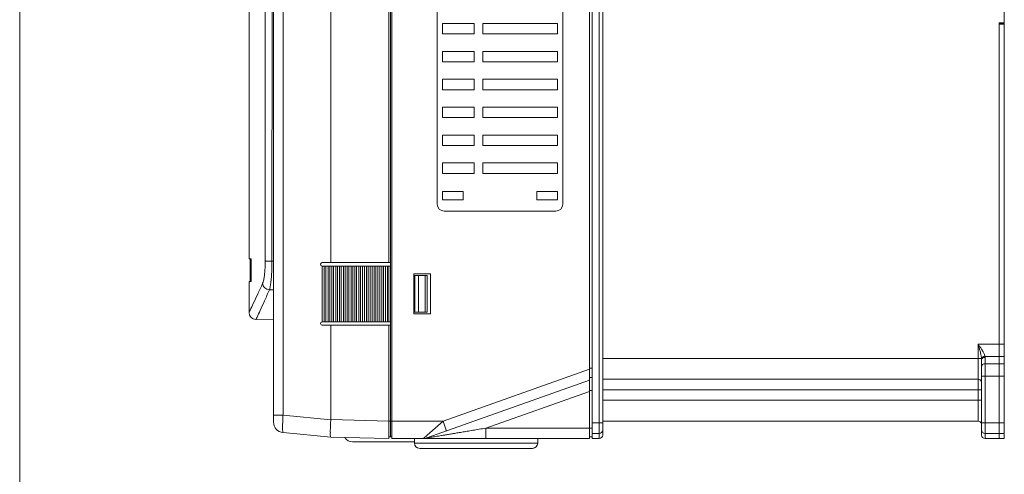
# Model space of a CAD drawing. Header units: millimetres. Extents: x -473 to 23648, y -382 to 1866.
# Tile 99 of 256: x 4684 to 4966, y -23 to 107. Entities that reach past the tile are written whole.
import ezdxf

# ---------------------------------------------------------------- set-up
doc = ezdxf.new("R2010")
doc.units = ezdxf.units.MM
doc.header["$LTSCALE"] = 80
doc.layers.get('0').update_dxf_attribs({"linetype": 'CONTINUOUS'})

msp = doc.modelspace()

# ---------------------------------------------------------------- linework, layer by layer
at = {"lineweight": 0}
msp.add_line((4683.85, 847.262), (4683.85, -382.445), dxfattribs=at)
at = {"linetype": 'Continuous', "lineweight": 0}
for p, q in [((4790.379, -13.056), (4790.379, 306.944)), ((4846.979, -13.056), (4846.979, 306.944)), ((4847.779, -11.556), (4847.779, 305.444)), ((4849.779, 306.944), (4849.779, -13.056)), ((4850.779, 305.944), (4850.779, -12.056)), ((4789.979, -12.556), (4789.979, 299.1)), ((4965.779, 106.144), (4965.779, 237.744)), ((4749.529, 38.434), (4749.529, 158.034)), ((4756.083, 37.762), (4756.125, 158.034)), ((4756.529, -6.346), (4756.529, 158.034)), ((4759.246, -6.346), (4759.246, 158.034)), ((4772.915, 158.034), (4772.915, 37.412)), ((4789.579, 158.434), (4789.579, 37.412)), ((4803.379, 54.144), (4803.379, 144.144)), ((4839.379, 144.144), (4839.379, 54.144)), ((4804.879, 102.944), (4804.879, 105.944)), ((4804.879, 105.944), (4813.979, 105.944)), ((4813.979, 105.944), (4813.979, 102.944)), ((4816.479, 105.944), (4837.879, 105.944)), ((4816.479, 105.944), (4816.479, 102.944)), ((4837.879, 105.944), (4837.879, 102.944)), ((4964.279, 4.873), (4964.279, 106.144)), ((4965.779, 106.144), (4964.279, 106.144)), ((4965.779, 105.944), (4964.279, 105.944)), ((4964.279, 105.744), (4964.279, -13.056)), ((4965.779, 105.744), (4964.279, 105.744)), ((4965.779, 105.944), (4965.779, 105.744)), ((4965.779, 105.744), (4965.779, -11.556)), ((4813.979, 102.944), (4804.879, 102.944)), ((4837.879, 102.944), (4816.479, 102.944)), ((4804.879, 97.944), (4813.979, 97.944)), ((4804.879, 94.944), (4804.879, 97.944)), ((4813.979, 97.944), (4813.979, 94.944)), ((4816.479, 97.944), (4837.879, 97.944)), ((4816.479, 97.944), (4816.479, 94.944)), ((4837.879, 97.944), (4837.879, 94.944)), ((4813.979, 94.944), (4804.879, 94.944)), ((4837.879, 94.944), (4816.479, 94.944)), ((4804.879, 89.944), (4813.979, 89.944)), ((4804.879, 86.944), (4804.879, 89.944)), ((4813.979, 89.944), (4813.979, 86.944)), ((4816.479, 89.944), (4837.879, 89.944)), ((4816.479, 89.944), (4816.479, 86.944)), ((4837.879, 89.944), (4837.879, 86.944)), ((4813.979, 86.944), (4804.879, 86.944)), ((4837.879, 86.944), (4816.479, 86.944)), ((4804.879, 81.944), (4813.979, 81.944)), ((4804.879, 78.944), (4804.879, 81.944)), ((4813.979, 81.944), (4813.979, 78.944)), ((4816.479, 81.944), (4837.879, 81.944)), ((4816.479, 81.944), (4816.479, 78.944)), ((4837.879, 81.944), (4837.879, 78.944)), ((4813.979, 78.944), (4804.879, 78.944)), ((4837.879, 78.944), (4816.479, 78.944)), ((4804.879, 73.944), (4813.979, 73.944)), ((4804.879, 70.944), (4804.879, 73.944)), ((4813.979, 73.944), (4813.979, 70.944)), ((4816.479, 73.944), (4837.879, 73.944)), ((4816.479, 73.944), (4816.479, 70.944)), ((4837.879, 73.944), (4837.879, 70.944)), ((4813.979, 70.944), (4804.879, 70.944)), ((4837.879, 70.944), (4816.479, 70.944)), ((4804.879, 65.944), (4813.979, 65.944)), ((4804.879, 62.944), (4804.879, 65.944)), ((4813.979, 65.944), (4813.979, 62.944)), ((4816.479, 65.944), (4837.879, 65.944)), ((4816.479, 65.944), (4816.479, 62.944)), ((4837.879, 65.944), (4837.879, 62.944)), ((4813.979, 62.944), (4804.879, 62.944)), ((4837.879, 62.944), (4816.479, 62.944)), ((4804.879, 57.744), (4810.879, 57.744)), ((4804.879, 55.344), (4804.879, 57.744)), ((4810.879, 57.744), (4810.879, 55.344)), ((4831.879, 57.744), (4837.879, 57.744)), ((4831.879, 55.344), (4831.879, 57.744)), ((4837.879, 57.744), (4837.879, 55.344)), ((4810.879, 55.344), (4804.879, 55.344)), ((4837.879, 55.344), (4831.879, 55.344)), ((4837.379, 52.144), (4805.379, 52.144)), ((4749.529, 38.434), (4750.124, 38.434)), ((4749.829, 31.934), (4749.829, 38.434)), ((4750.124, 38.434), (4750.135, 31.934)), ((4756.083, 37.762), (4756.529, 37.761)), ((4772.915, 37.412), (4770.479, 37.412)), ((4772.915, 37.412), (4789.979, 37.412)), ((4770.444, 20.403), (4770.444, 36.422)), ((4770.45, 36.413), (4770.444, 36.414)), ((4771.542, 36.412), (4770.479, 36.412)), ((4771.043, 36.412), (4771.043, 20.412)), ((4771.542, 20.412), (4771.542, 36.412)), ((4772.64, 36.412), (4771.55, 36.412)), ((4772.141, 36.412), (4772.141, 20.412)), ((4772.64, 20.412), (4772.64, 36.412)), ((4773.739, 36.412), (4772.649, 36.412)), ((4773.239, 36.412), (4773.239, 20.412)), ((4773.739, 20.412), (4773.739, 36.412)), ((4774.838, 36.412), (4773.749, 36.412)), ((4774.338, 36.412), (4774.338, 20.412)), ((4774.838, 20.412), (4774.838, 36.412)), ((4775.938, 36.412), (4774.849, 36.412)), ((4775.438, 36.412), (4775.438, 20.412)), ((4775.938, 20.412), (4775.938, 36.412)), ((4777.038, 36.412), (4775.948, 36.412)), ((4776.538, 36.412), (4776.538, 20.412)), ((4777.038, 20.412), (4777.038, 36.412)), ((4778.137, 36.412), (4777.048, 36.412)), ((4777.637, 36.412), (4777.637, 20.412)), ((4778.137, 20.412), (4778.137, 36.412)), ((4779.237, 36.412), (4778.148, 36.412)), ((4778.737, 36.412), (4778.737, 20.412)), ((4779.237, 20.412), (4779.237, 36.412)), ((4780.336, 36.412), (4779.247, 36.412)), ((4779.837, 36.412), (4779.837, 20.412)), ((4780.336, 20.412), (4780.336, 36.412)), ((4781.436, 36.412), (4780.347, 36.412)), ((4780.936, 36.412), (4780.936, 20.412)), ((4781.436, 20.412), (4781.436, 36.412)), ((4782.536, 36.412), (4781.446, 36.412)), ((4782.036, 36.412), (4782.036, 20.412)), ((4782.536, 20.412), (4782.536, 36.412)), ((4783.635, 36.412), (4782.546, 36.412)), ((4783.135, 36.412), (4783.135, 20.412)), ((4783.635, 20.412), (4783.635, 36.412)), ((4784.735, 36.412), (4783.646, 36.412)), ((4784.235, 36.412), (4784.235, 20.412)), ((4784.735, 20.412), (4784.735, 36.412)), ((4785.834, 36.412), (4784.745, 36.412)), ((4785.335, 36.412), (4785.335, 20.412)), ((4785.834, 20.412), (4785.834, 36.412)), ((4786.934, 36.412), (4785.845, 36.412)), ((4786.434, 36.412), (4786.434, 20.412)), ((4786.934, 20.412), (4786.934, 36.412)), ((4788.034, 36.412), (4786.945, 36.412)), ((4787.534, 36.412), (4787.534, 20.412)), ((4788.034, 20.412), (4788.034, 36.412)), ((4789.133, 36.412), (4788.044, 36.412)), ((4788.634, 36.412), (4788.634, 20.412)), ((4789.133, 20.412), (4789.133, 36.412)), ((4789.144, 36.412), (4789.979, 36.412)), ((4789.579, 20.412), (4789.579, 36.412)), ((4801.479, 34.162), (4796.679, 34.162)), ((4796.679, 34.162), (4796.679, 22.662)), ((4801.479, 22.662), (4801.479, 34.162)), ((4750.135, 31.934), (4749.529, 31.934)), ((4749.529, 23.105), (4749.529, 31.934)), ((4796.679, 33.662), (4800.479, 33.662)), ((4796.979, 33.662), (4796.979, 23.162)), ((4798.039, 33.662), (4798.039, 23.162)), ((4799.926, 23.162), (4799.926, 33.662)), ((4800.479, 23.162), (4800.479, 33.662)), ((4755.362, 29.595), (4756.529, 29.575)), ((4796.679, 23.162), (4800.479, 23.162)), ((4796.679, 22.662), (4801.479, 22.662)), ((4756.529, 21.018), (4751.494, 21.106)), ((4770.45, 20.412), (4770.444, 20.411)), ((4771.542, 20.412), (4770.479, 20.412)), ((4772.64, 20.412), (4771.55, 20.412)), ((4773.739, 20.412), (4772.649, 20.412)), ((4774.838, 20.412), (4773.749, 20.412)), ((4775.938, 20.412), (4774.849, 20.412)), ((4777.038, 20.412), (4775.948, 20.412)), ((4778.137, 20.412), (4777.048, 20.412)), ((4779.237, 20.412), (4778.148, 20.412)), ((4780.336, 20.412), (4779.247, 20.412)), ((4781.436, 20.412), (4780.347, 20.412)), ((4782.536, 20.412), (4781.446, 20.412)), ((4783.635, 20.412), (4782.546, 20.412)), ((4784.735, 20.412), (4783.646, 20.412)), ((4785.834, 20.412), (4784.745, 20.412)), ((4786.934, 20.412), (4785.845, 20.412)), ((4788.034, 20.412), (4786.945, 20.412)), ((4789.133, 20.412), (4788.044, 20.412)), ((4789.144, 20.412), (4789.979, 20.412)), ((4772.915, 19.412), (4770.479, 19.412)), ((4772.915, 19.412), (4789.979, 19.412)), ((4772.915, 19.412), (4772.915, -7.642)), ((4789.579, 19.412), (4789.579, -8.057)), ((4958.279, 14.015), (4958.279, -8.056)), ((4958.279, 14.015), (4964.279, 14.015)), ((4965.779, 14.015), (4964.279, 14.015)), ((4850.779, 9.944), (4959.258, 9.944)), ((4959.279, 9.542), (4959.279, -12.056)), ((4964.279, 10.48), (4960.264, 10.48)), ((4960.279, 10.249), (4960.279, -13.056)), ((4965.779, 10.48), (4964.279, 10.48)), ((4846.979, 6.844), (4805.085, -8.056)), ((4847.779, 7.128), (4846.979, 7.128)), ((4964.279, 8.409), (4960.279, 8.409)), ((4965.779, 8.409), (4964.279, 8.409)), ((4800.466, -12.882), (4846.979, 3.66)), ((4800.466, -12.882), (4846.979, 3.66)), ((4847.779, 4.444), (4846.979, 4.444)), ((4850.779, 3.944), (4958.279, 3.944)), ((4964.279, 4.873), (4959.279, 4.873)), ((4964.279, 4.873), (4964.279, -11.556)), ((4965.779, 4.873), (4964.279, 4.873)), ((4817.367, -10.056), (4846.979, 0.476)), ((4847.779, 0.76), (4846.979, 0.76)), ((4850.779, 0.944), (4959.279, 0.944)), ((4850.779, -2.056), (4959.279, -2.056)), ((4756.529, -6.346), (4759.246, -6.346)), ((4756.529, -8.337), (4756.529, -6.346)), ((4759.246, -6.346), (4772.915, -7.642)), ((4772.915, -7.621), (4789.579, -8.057)), ((4789.579, -8.057), (4789.579, -13.056)), ((4789.979, -8.068), (4789.579, -8.068)), ((4789.979, -8.056), (4805.085, -8.056)), ((4789.979, -8.068), (4789.979, -12.566)), ((4800.553, -12.085), (4805.085, -8.056)), ((4805.085, -8.056), (4806.09, -10.882)), ((4850.779, -8.056), (4958.279, -8.056)), ((4817.367, -10.056), (4847.779, -10.056)), ((4817.367, -10.056), (4817.367, -13.056)), ((4847.779, -8.556), (4850.779, -8.556)), ((4959.279, -8.556), (4964.279, -8.556)), ((4965.779, -8.556), (4964.279, -8.556)), ((4759.246, -11.324), (4772.915, -12.619)), ((4772.915, -12.619), (4789.579, -13.056)), ((4779.179, -14.016), (4796.879, -14.016)), ((4789.979, -12.566), (4789.579, -12.566)), ((4789.979, -12.556), (4790.379, -12.556)), ((4790.379, -13.056), (4799.461, -13.056)), ((4796.879, -13.056), (4796.879, -14.366)), ((4799.461, -13.056), (4800.553, -12.085)), ((4799.48, -13.056), (4817.367, -13.056)), ((4800.128, -12.981), (4800.466, -12.882)), ((4817.367, -13.056), (4846.979, -13.056)), ((4832.179, -13.056), (4832.179, -14.366)), ((4847.779, -12.556), (4846.979, -12.556)), ((4847.779, -11.556), (4849.779, -11.556)), ((4847.779, -13.056), (4847.779, -11.819)), ((4849.779, -13.056), (4847.779, -13.056)), ((4960.279, -11.556), (4964.279, -11.556)), ((4964.279, -13.056), (4960.279, -13.056)), ((4965.779, -11.556), (4964.279, -11.556)), ((4964.279, -11.819), (4964.279, -13.056)), ((4965.779, -13.056), (4964.279, -13.056)), ((4965.779, -11.819), (4965.779, -13.056)), ((4796.879, -14.366), (4832.179, -14.366)), ((4830.679, -15.866), (4798.379, -15.866))]:
    msp.add_line(p, q, dxfattribs=at)
for centre, radius, start, end in [((4964.279, 105.944), 1.5, 0, 8.05049), ((4805.379, 54.144), 2, 180, 270), ((4837.379, 54.144), 2, 270, 0), ((4770.479, 36.912), 0.5, 90, 266.04927), ((4751.529, 23.105), 2, 180.00006, 268.99996), ((4770.479, 19.912), 0.5, 94.03098, 270), ((4953.671, 9.417), 5.612, 3.60051, 5.38894), ((4955.58, 9.538), 3.699, 0.0552, 3.58944), ((4958.406, 10.247), 1.872, 0.04861, 7.13739), ((4958.279, 2.944), 1, 22.5, 90), ((4759.529, -8.337), 3, 180, 264.5853), ((4759.529, -8.337), 3, 180.00212, 264.5855), ((4850.734, -11.453), 91.631, 176.80467, 177.60949), ((4958.279, -9.056), 1, 11.7575, 90), ((4802.296, -10.685), 29.5, 178.89354, 179.77035), ((4849.779, -10.556), 1, 270, 0), ((4960.279, -10.556), 1, 180, 270), ((4779.179, -11.516), 2.5, 209.09355, 270), ((4799.461, -10.056), 3, 269.99966, 289.57781), ((4849.779, -12.056), 1, 270, 0), ((4960.279, -12.056), 1, 180, 270), ((4798.379, -14.366), 1.5, 180, 270), ((4830.679, -14.366), 1.5, 270, 0)]:
    msp.add_arc(centre, radius, start, end, dxfattribs=at)
for points, start_tangent, end_tangent in [([(4754.145, 37.892), (4754.16, 75.619), (4754.172, 115.667), (4754.181, 158.034)], (0.0004421, 0.9999999), (0.0001793, 1)), ([(4753.42, 31.466), (4753.655, 32.207), (4753.858, 33.287), (4754.013, 34.646), (4754.111, 36.208), (4754.145, 37.892)], (0.4057525, 0.913983), (0.0005014, 0.9999999)), ([(4754.145, 37.892), (4754.374, 37.841), (4754.812, 37.8), (4755.405, 37.772), (4756.083, 37.762)], (0.9069089, -0.4213269), (0.9999983, -0.0018518)), ([(4755.362, 29.595), (4755.596, 30.538), (4755.797, 31.912), (4755.952, 33.64), (4756.05, 35.625), (4756.083, 37.762)], (0.3272036, 0.9449539), (0.0004744, 0.9999999)), ([(4749.529, 23.105), (4749.858, 23.783), (4750.742, 25.628), (4751.996, 28.315), (4753.42, 31.466)], (0.4384112, 0.8987745), (0.4059717, 0.9138857)), ([(4753.42, 31.466), (4753.599, 30.775), (4754.026, 30.183), (4754.642, 29.77), (4755.362, 29.595)], (0.0610789, -0.9981329), (0.9980693, -0.0621099)), ([(4751.494, 21.106), (4751.821, 21.793), (4752.699, 23.668), (4753.946, 26.396), (4755.362, 29.595)], (0.4308072, 0.902444), (0.3989295, 0.9169816)), ([(4958.279, 14.015), (4958.521, 13.171), (4958.779, 12.242)], (0.2774553, -0.9607385), (0.2586649, -0.9659671)), ([(4958.28, 14.013), (4958.764, 13.312), (4959.279, 12.538)], (0.5694411, -0.8220322), (0.5408897, -0.8410935)), ([(4958.779, 12.242), (4958.924, 11.682), (4959.045, 11.174), (4959.141, 10.717), (4959.212, 10.307), (4959.258, 9.944)], (0.2587713, -0.9659386), (0.0956429, -0.9954157)), ([(4960.237, 10.623), (4960.146, 10.925), (4960.004, 11.266), (4959.812, 11.648), (4959.57, 12.071), (4959.279, 12.538)], (-0.2246899, 0.9744303), (-0.5408263, 0.8411343)), ([(4959.258, 9.944), (4959.433, 10.257), (4959.785, 10.501), (4960.237, 10.623)], (0.2111147, 0.9774613), (0.9946619, 0.1031874)), ([(4959.272, 9.77), (4959.43, 10.108), (4959.79, 10.365), (4960.264, 10.48)], (0.1154703, 0.9933109), (0.9980791, 0.0619523)), ([(4959.279, 9.542), (4959.355, 9.812), (4959.572, 10.042), (4959.896, 10.195), (4960.279, 10.249)], (0, 1), (1, 0)), ([(4960.264, 10.48), (4960.252, 10.55), (4960.237, 10.623)], (-0.1473705, 0.9890814), (-0.2248314, 0.9743977)), ([(4960.279, 8.409), (4959.896, 8.355), (4959.572, 8.202), (4959.355, 7.972), (4959.279, 7.702)], (-1, 0), (0, -1)), ([(4759.144, -8.83), (4759.183, -7.632)], (0.0207435, 0.9997848), (0.0418707, 0.999123)), ([(4772.915, -7.621), (4772.836, -9.178), (4772.801, -10.115)], (0, -1), (-0.0194707, -0.9998104)), ([(4759.246, -11.324), (4759.183, -11.148), (4759.144, -10.648), (4759.13, -9.857), (4759.144, -8.83)], (-0.9956582, 0.0930847), (0.0207435, 0.9997848)), ([(4772.796, -10.567), (4772.796, -11.654), (4772.836, -12.368), (4772.915, -12.619)], (-0.0041677, -0.9999913), (0.3951363, -0.9186225)), ([(4800.466, -12.882), (4800.544, -12.869), (4800.786, -12.829), (4801.169, -12.765), (4801.667, -12.681), (4802.265, -12.581), (4802.95, -12.467), (4803.723, -12.338), (4804.589, -12.193), (4805.549, -12.032), (4806.605, -11.855), (4807.764, -11.662), (4809.034, -11.449), (4810.424, -11.217), (4811.944, -10.963), (4813.599, -10.686), (4815.401, -10.384), (4817.367, -10.056)], (0.9641175, 0.265476), (0.9863016, 0.1649518))]:
    msp.add_spline(points, degree=3, dxfattribs=dict(at, start_tangent=start_tangent, end_tangent=end_tangent))

doc.saveas('drawing.dxf')
